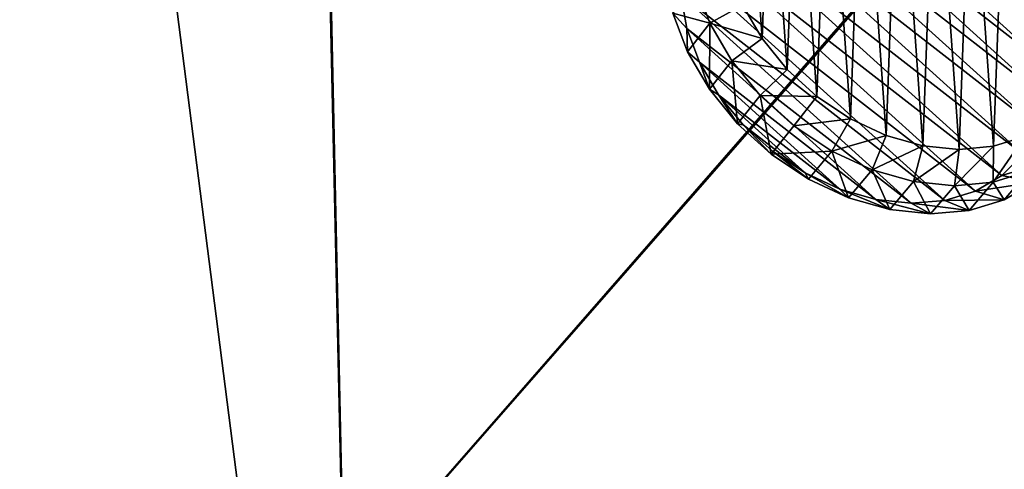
# Model space of a CAD drawing. Header units: metres. Extents: x -904 to 0, y -908 to 0.
# Tile 72 of 141: x -555 to -259, y -402 to -266. Entities that reach past the tile are written whole.
import ezdxf

# ---------------------------------------------------------------- set-up
doc = ezdxf.new("R2010")
doc.units = ezdxf.units.M

msp = doc.modelspace()

# ---------------------------------------------------------------- linework, layer by layer
at = {"layer": 'top0123415'}
for points in [[(-301.527405, -198.664124, 1969.507813), (-311.889435, -199.605774, 1975.790039), (-305.089417, -296.299652, 2036.85022)], [(-294.308563, -301.31369, 2034.328857), (-301.527405, -198.664124, 1969.507813), (-305.089417, -296.299652, 2036.85022)], [(-290.604218, -199.77623, 1964.295166), (-301.527405, -198.664124, 1969.507813), (-294.308563, -301.31369, 2034.328857)], [(-311.889435, -199.605774, 1975.790039), (-321.292053, -202.565018, 1982.900391), (-315.172211, -289.58728, 2037.853149)], [(-305.089417, -296.299652, 2036.85022), (-311.889435, -199.605774, 1975.790039), (-315.172211, -289.58728, 2037.853149)], [(-283.243927, -304.436676, 2030.386108), (-290.604218, -199.77623, 1964.295166), (-294.308563, -301.31369, 2034.328857)], [(-279.539612, -202.899399, 1960.352539), (-290.604218, -199.77623, 1964.295166), (-283.243927, -304.436676, 2030.386108)], [(-321.292053, -202.565018, 1982.900391), (-329.373932, -207.428131, 1990.565674), (-324.169403, -281.434509, 2037.299316)], [(-315.172211, -289.58728, 2037.853149), (-321.292053, -202.565018, 1982.900391), (-324.169403, -281.434509, 2037.299316)], [(-272.32077, -305.548615, 2025.173462), (-279.539612, -202.899399, 1960.352539), (-283.243927, -304.436676, 2030.386108)], [(-268.758789, -207.913574, 1957.831421), (-279.539612, -202.899399, 1960.352539), (-272.32077, -305.548615, 2025.173462)], [(-329.373932, -207.428131, 1990.565674), (-335.824493, -214.008209, 1998.491455), (-331.735352, -272.154694, 2035.209839)], [(-324.169403, -281.434509, 2037.299316), (-329.373932, -207.428131, 1990.565674), (-331.735352, -272.154694, 2035.209839)], [(-261.958801, -304.606812, 2018.891235), (-268.758789, -207.913574, 1957.831421), (-272.32077, -305.548615, 2025.173462)], [(-258.67688, -214.625443, 1956.828491), (-268.758789, -207.913574, 1957.831421), (-261.958801, -304.606812, 2018.891235)], [(-331.735352, -272.154694, 2035.209839), (-335.824493, -214.008209, 1998.491455), (-337.579193, -262.104401, 2031.665039)], [(-326.204437, -217.694885, 1951.206055), (-316.153748, -216.60054, 1944.991333), (-245.330795, -280.703033, 1949.302612)], [(-245.330795, -280.703033, 1949.302612), (-316.153748, -216.60054, 1944.991333), (-246.905762, -270.551208, 1943.361572)], [(-316.153748, -216.60054, 1944.991333), (-305.522919, -217.496262, 1939.793213), (-246.905762, -270.551208, 1943.361572)], [(-252.556274, -301.6474, 2011.780762), (-258.67688, -214.625443, 1956.828491), (-261.958801, -304.606812, 2018.891235)], [(-335.294586, -220.7379, 1958.202148), (-326.204437, -217.694885, 1951.206055), (-245.856293, -290.418732, 1956.097046)], [(-245.856293, -290.418732, 1956.097046), (-326.204437, -217.694885, 1951.206055), (-245.330795, -280.703033, 1949.302612)], [(-246.905762, -270.551208, 1943.361572), (-305.522919, -217.496262, 1939.793213), (-250.521576, -260.347504, 1938.498779)], [(-343.08017, -225.61441, 1965.714844), (-335.294586, -220.7379, 1958.202148), (-248.462372, -299.330566, 1963.487915)], [(-248.462372, -299.330566, 1963.487915), (-335.294586, -220.7379, 1958.202148), (-245.856293, -290.418732, 1956.097046)], [(-349.266479, -232.139847, 1973.459839), (-343.08017, -225.61441, 1965.714844), (-253.050369, -307.101227, 1971.195313)], [(-253.050369, -307.101227, 1971.195313), (-343.08017, -225.61441, 1965.714844), (-248.462372, -299.330566, 1963.487915)], [(-353.619385, -240.067215, 1981.143921), (-349.266479, -232.139847, 1973.459839), (-259.446655, -313.436615, 1978.92749)], [(-259.446655, -313.436615, 1978.92749), (-349.266479, -232.139847, 1973.459839), (-253.050369, -307.101227, 1971.195313)], [(-355.974121, -249.096466, 1988.476318), (-353.619385, -240.067215, 1981.143921), (-267.409119, -318.096924, 1986.391846)], [(-267.409119, -318.096924, 1986.391846), (-353.619385, -240.067215, 1981.143921), (-259.446655, -313.436615, 1978.92749)], [(-356.241577, -258.885864, 1995.179443), (-355.974121, -249.096466, 1988.476318), (-276.636383, -320.905762, 1993.305908)], [(-276.636383, -320.905762, 1993.305908), (-355.974121, -249.096466, 1988.476318), (-267.409119, -318.096924, 1986.391846)], [(-347.417938, -267.448151, 2030.039185), (-351.817841, -255.666687, 2024.547241), (-358.603729, -264.483063, 2012.109741)], [(-347.417938, -267.448151, 2030.039185), (-337.579193, -262.104401, 2031.665039), (-351.817841, -255.666687, 2024.547241)], [(-354.411621, -269.064911, 2000.999634), (-358.603729, -264.483063, 2012.109741), (-356.241577, -258.885864, 1995.179443)], [(-354.411621, -269.064911, 2000.999634), (-356.241577, -258.885864, 1995.179443), (-286.779236, -321.756866, 1999.407837)], [(-286.779236, -321.756866, 1999.407837), (-356.241577, -258.885864, 1995.179443), (-276.636383, -320.905762, 1993.305908)], [(-331.735352, -272.154694, 2035.209839), (-337.579193, -262.104401, 2031.665039), (-347.417938, -267.448151, 2030.039185)], [(-354.176575, -276.169647, 2017.523193), (-358.603729, -264.483063, 2012.109741), (-354.411621, -269.064911, 2000.999634)], [(-354.176575, -276.169647, 2017.523193), (-347.417938, -267.448151, 2030.039185), (-358.603729, -264.483063, 2012.109741)], [(-350.553497, -279.248291, 2005.716675), (-354.176575, -276.169647, 2017.523193), (-354.411621, -269.064911, 2000.999634)], [(-350.553497, -279.248291, 2005.716675), (-354.411621, -269.064911, 2000.999634), (-297.453766, -320.617981, 2004.466919)], [(-297.453766, -320.617981, 2004.466919), (-354.411621, -269.064911, 2000.999634), (-286.779236, -321.756866, 1999.407837)], [(-347.417938, -267.448151, 2030.039185), (-354.176575, -276.169647, 2017.523193), (-347.589355, -287.418945, 2021.465698)], [(-340.819977, -278.795837, 2034.041748), (-347.417938, -267.448151, 2030.039185), (-347.589355, -287.418945, 2021.465698)], [(-340.819977, -278.795837, 2034.041748), (-331.735352, -272.154694, 2035.209839), (-347.417938, -267.448151, 2030.039185)], [(-324.169403, -281.434509, 2037.299316), (-331.735352, -272.154694, 2035.209839), (-340.819977, -278.795837, 2034.041748)], [(-347.589355, -287.418945, 2021.465698), (-354.176575, -276.169647, 2017.523193), (-350.553497, -279.248291, 2005.716675)], [(-340.819977, -278.795837, 2034.041748), (-347.589355, -287.418945, 2021.465698), (-339.09137, -297.805145, 2023.787964)], [(-332.277557, -289.273621, 2036.401001), (-324.169403, -281.434509, 2037.299316), (-340.819977, -278.795837, 2034.041748)], [(-332.277557, -289.273621, 2036.401001), (-340.819977, -278.795837, 2034.041748), (-339.09137, -297.805145, 2023.787964)], [(-344.813293, -289.050598, 2009.151855), (-347.589355, -287.418945, 2021.465698), (-350.553497, -279.248291, 2005.716675)], [(-344.813293, -289.050598, 2009.151855), (-350.553497, -279.248291, 2005.716675), (-308.255951, -317.532196, 2008.291504)], [(-308.255951, -317.532196, 2008.291504), (-350.553497, -279.248291, 2005.716675), (-297.453766, -320.617981, 2004.466919)], [(-315.172211, -289.58728, 2037.853149), (-324.169403, -281.434509, 2037.299316), (-332.277557, -289.273621, 2036.401001)], [(-339.09137, -297.805145, 2023.787964), (-347.589355, -287.418945, 2021.465698), (-344.813293, -289.050598, 2009.151855)], [(-337.408203, -298.100861, 2011.175293), (-339.09137, -297.805145, 2023.787964), (-344.813293, -289.050598, 2009.151855)], [(-337.408203, -298.100861, 2011.175293), (-344.813293, -289.050598, 2009.151855), (-318.776947, -312.616302, 2010.736816)], [(-318.776947, -312.616302, 2010.736816), (-344.813293, -289.050598, 2009.151855), (-308.255951, -317.532196, 2008.291504)], [(-332.277557, -289.273621, 2036.401001), (-339.09137, -297.805145, 2023.787964), (-329.004333, -306.935089, 2024.4021)], [(-322.118988, -298.47879, 2037.026489), (-315.172211, -289.58728, 2037.853149), (-332.277557, -289.273621, 2036.401001)], [(-322.118988, -298.47879, 2037.026489), (-332.277557, -289.273621, 2036.401001), (-329.004333, -306.935089, 2024.4021)], [(-315.172211, -289.58728, 2037.853149), (-322.118988, -298.47879, 2037.026489), (-305.089417, -296.299652, 2036.85022)], [(-322.118988, -298.47879, 2037.026489), (-310.73465, -306.057587, 2035.894043), (-305.089417, -296.299652, 2036.85022)], [(-305.089417, -296.299652, 2036.85022), (-310.73465, -306.057587, 2035.894043), (-294.308563, -301.31369, 2034.328857)], [(-329.004333, -306.935089, 2024.4021), (-339.09137, -297.805145, 2023.787964), (-337.408203, -298.100861, 2011.175293)], [(-328.61853, -306.056458, 2011.710327), (-329.004333, -306.935089, 2024.4021), (-337.408203, -298.100861, 2011.175293)], [(-328.61853, -306.056458, 2011.710327), (-337.408203, -298.100861, 2011.175293), (-318.776947, -312.616302, 2010.736816)], [(-322.118988, -298.47879, 2037.026489), (-329.004333, -306.935089, 2024.4021), (-310.73465, -306.057587, 2035.894043)], [(-310.73465, -306.057587, 2035.894043), (-298.562134, -311.718689, 2033.047119), (-294.308563, -301.31369, 2034.328857)], [(-294.308563, -301.31369, 2034.328857), (-298.562134, -311.718689, 2033.047119), (-283.243927, -304.436676, 2030.386108)], [(-261.958801, -304.606812, 2018.891235), (-262.036774, -315.435791, 2015.616089), (-252.556274, -301.6474, 2011.780762)], [(-262.036774, -315.435791, 2015.616089), (-251.420853, -312.093811, 2007.587524), (-252.556274, -301.6474, 2011.780762)], [(-298.562134, -311.718689, 2033.047119), (-286.069214, -315.244568, 2028.595215), (-283.243927, -304.436676, 2030.386108)], [(-283.243927, -304.436676, 2030.386108), (-286.069214, -315.244568, 2028.595215), (-272.32077, -305.548615, 2025.173462)], [(-286.069214, -315.244568, 2028.595215), (-273.736115, -316.499695, 2022.709473), (-272.32077, -305.548615, 2025.173462)], [(-272.32077, -305.548615, 2025.173462), (-273.736115, -316.499695, 2022.709473), (-261.958801, -304.606812, 2018.891235)], [(-273.736115, -316.499695, 2022.709473), (-262.036774, -315.435791, 2015.616089), (-261.958801, -304.606812, 2018.891235)], [(-329.004333, -306.935089, 2024.4021), (-328.61853, -306.056458, 2011.710327), (-317.710052, -314.463196, 2023.28479)], [(-329.004333, -306.935089, 2024.4021), (-317.710052, -314.463196, 2023.28479), (-310.73465, -306.057587, 2035.894043)], [(-328.61853, -306.056458, 2011.710327), (-318.776947, -312.616302, 2010.736816), (-317.710052, -314.463196, 2023.28479)], [(-310.73465, -306.057587, 2035.894043), (-317.710052, -314.463196, 2023.28479), (-305.636078, -320.104492, 2020.478271)], [(-310.73465, -306.057587, 2035.894043), (-305.636078, -320.104492, 2020.478271), (-298.562134, -311.718689, 2033.047119)], [(-259.446655, -313.436615, 1978.92749), (-253.050369, -307.101227, 1971.195313), (-242.28389, -308.130249, 1977.905273)], [(-249.623459, -315.40155, 1986.778809), (-259.446655, -313.436615, 1978.92749), (-242.28389, -308.130249, 1977.905273)], [(-317.710052, -314.463196, 2023.28479), (-318.776947, -312.616302, 2010.736816), (-305.636078, -320.104492, 2020.478271)], [(-318.776947, -312.616302, 2010.736816), (-308.255951, -317.532196, 2008.291504), (-305.636078, -320.104492, 2020.478271)], [(-305.636078, -320.104492, 2020.478271), (-293.23941, -323.645416, 2016.088989), (-298.562134, -311.718689, 2033.047119)], [(-298.562134, -311.718689, 2033.047119), (-293.23941, -323.645416, 2016.088989), (-286.069214, -315.244568, 2028.595215)], [(-267.409119, -318.096924, 1986.391846), (-259.446655, -313.436615, 1978.92749), (-249.623459, -315.40155, 1986.778809)], [(-262.036774, -315.435791, 2015.616089), (-258.760651, -320.750519, 1995.345215), (-251.420853, -312.093811, 2007.587524)], [(-258.760651, -320.750519, 1995.345215), (-249.623459, -315.40155, 1986.778809), (-251.420853, -312.093811, 2007.587524)], [(-293.23941, -323.645416, 2016.088989), (-280.989319, -324.951965, 2010.282959), (-286.069214, -315.244568, 2028.595215)], [(-286.069214, -315.244568, 2028.595215), (-280.989319, -324.951965, 2010.282959), (-273.736115, -316.499695, 2022.709473)], [(-280.989319, -324.951965, 2010.282959), (-269.349518, -323.97467, 2003.280029), (-273.736115, -316.499695, 2022.709473)], [(-273.736115, -316.499695, 2022.709473), (-269.349518, -323.97467, 2003.280029), (-262.036774, -315.435791, 2015.616089)], [(-269.349518, -323.97467, 2003.280029), (-258.760651, -320.750519, 1995.345215), (-262.036774, -315.435791, 2015.616089)], [(-258.760651, -320.750519, 1995.345215), (-267.409119, -318.096924, 1986.391846), (-249.623459, -315.40155, 1986.778809)], [(-305.636078, -320.104492, 2020.478271), (-308.255951, -317.532196, 2008.291504), (-293.23941, -323.645416, 2016.088989)], [(-308.255951, -317.532196, 2008.291504), (-297.453766, -320.617981, 2004.466919), (-293.23941, -323.645416, 2016.088989)], [(-276.636383, -320.905762, 1993.305908), (-267.409119, -318.096924, 1986.391846), (-258.760651, -320.750519, 1995.345215)], [(-293.23941, -323.645416, 2016.088989), (-297.453766, -320.617981, 2004.466919), (-280.989319, -324.951965, 2010.282959)], [(-297.453766, -320.617981, 2004.466919), (-286.779236, -321.756866, 1999.407837), (-280.989319, -324.951965, 2010.282959)], [(-286.779236, -321.756866, 1999.407837), (-276.636383, -320.905762, 1993.305908), (-269.349518, -323.97467, 2003.280029)], [(-280.989319, -324.951965, 2010.282959), (-286.779236, -321.756866, 1999.407837), (-269.349518, -323.97467, 2003.280029)], [(-269.349518, -323.97467, 2003.280029), (-276.636383, -320.905762, 1993.305908), (-258.760651, -320.750519, 1995.345215)]]:
    msp.add_3dface(points, dxfattribs=at)
at = {"layer": 'top0123458'}
for points in [[(-297.830109, -60.486073, 123.897385), (-264.332214, -57.531643, 123.974747), (-63.008152, -302.295593, 117.565376)], [(-264.332214, -57.531643, 123.974747), (-243.170029, -56.729248, 123.995758), (-63.008152, -302.295593, 117.565376)], [(-63.008152, -302.295593, 117.565376), (-331.364288, -63.040817, 123.830482), (-297.830109, -60.486073, 123.897385)], [(-262.718689, -60.035652, 126.910202), (-297.25531, -62.855896, 126.836357), (-65.273636, -301.103363, 120.597626)], [(-65.273636, -301.103363, 120.597626), (-242.161148, -59.379642, 126.927383), (-262.718689, -60.035652, 126.910202)], [(-399.405853, -68.984154, 126.67588), (-65.273636, -301.103363, 120.597626), (-330.992889, -65.251411, 126.773628)], [(-398.51358, -66.948952, 123.728142), (-331.364288, -63.040817, 123.830482), (-63.008152, -302.295593, 117.565376)], [(-65.273636, -301.103363, 120.597626), (-297.25531, -62.855896, 126.836357), (-330.992889, -65.251411, 126.773628)], [(-465.701691, -69.252586, 123.667824), (-398.51358, -66.948952, 123.728142), (-69.298546, -367.238312, 115.864792)], [(-398.51358, -66.948952, 123.728142), (-66.409767, -334.739563, 116.715805), (-69.298546, -367.238312, 115.864792)], [(-66.409767, -334.739563, 116.715805), (-398.51358, -66.948952, 123.728142), (-63.008152, -302.295593, 117.565376)], [(-532.85614, -69.952972, 123.649483), (-845.314697, -356.196716, 116.153923), (-844.710205, -310.88327, 117.3405)], [(-845.314697, -356.196716, 116.153923), (-532.85614, -69.952972, 123.649483), (-452.00235, -701.143799, 107.12117)], [(-843.550476, -265.429565, 118.530746), (-532.85614, -69.952972, 123.649483), (-844.710205, -310.88327, 117.3405)], [(-452.00235, -703.006531, 110.073418), (-466.087311, -71.13604, 126.61953), (-842.808655, -357.886719, 119.110703)], [(-466.087311, -71.13604, 126.61953), (-842.252869, -311.222351, 120.332649), (-842.808655, -357.886719, 119.110703)], [(-466.087311, -71.13604, 126.61953), (-600.154419, -70.951744, 126.624359), (-842.252869, -311.222351, 120.332649)], [(-532.85614, -69.952972, 123.649483), (-465.701691, -69.252586, 123.667824), (-452.00235, -701.143799, 107.12117)], [(-71.331543, -367.102356, 118.869377), (-399.405853, -68.984154, 126.67588), (-466.087311, -71.13604, 126.61953)], [(-73.597755, -399.508667, 118.02079), (-466.087311, -71.13604, 126.61953), (-452.00235, -703.006531, 110.073418)], [(-73.597755, -399.508667, 118.02079), (-71.331543, -367.102356, 118.869377), (-466.087311, -71.13604, 126.61953)], [(-452.00235, -701.143799, 107.12117), (-465.701691, -69.252586, 123.667824), (-71.672775, -399.771973, 115.012871)], [(-465.701691, -69.252586, 123.667824), (-69.298546, -367.238312, 115.864792), (-71.672775, -399.771973, 115.012871)], [(-71.331543, -367.102356, 118.869377), (-68.556175, -334.272247, 119.729065), (-399.405853, -68.984154, 126.67588)], [(-68.556175, -334.272247, 119.729065), (-65.273636, -301.103363, 120.597626), (-399.405853, -68.984154, 126.67588)], [(-844.886475, -445.980347, 113.802856), (-845.314697, -356.196716, 116.153923), (-452.00235, -701.143799, 107.12117)], [(-842.808655, -357.886719, 119.110703), (-842.345337, -447.27713, 116.769928), (-452.00235, -703.006531, 110.073418)], [(-75.417778, -432.574921, 117.154922), (-73.597755, -399.508667, 118.02079), (-452.00235, -703.006531, 110.073418)], [(-71.672775, -399.771973, 115.012871), (-73.531425, -432.316986, 114.160645), (-452.00235, -701.143799, 107.12117)]]:
    msp.add_3dface(points, dxfattribs=at)
at = {"layer": 'top0123459'}
for points in [[(-720.775391, -194.321701, 2170), (-720.775391, -740.804871, 2170), (-244.002335, -194.321701, 2170)], [(-720.775391, -740.804871, 2170), (-194.320099, -740.804871, 2170), (-244.002335, -194.321701, 2170)], [(-244.002335, -195.267593, 2167.144043), (-195.265991, -740.003967, 2167.144043), (-720.775391, -740.003967, 2167.144043)], [(-720.775391, -740.003967, 2167.144043), (-720.775391, -195.267593, 2167.144043), (-244.002335, -195.267593, 2167.144043)]]:
    msp.add_3dface(points, dxfattribs=at)

doc.saveas('drawing.dxf')
